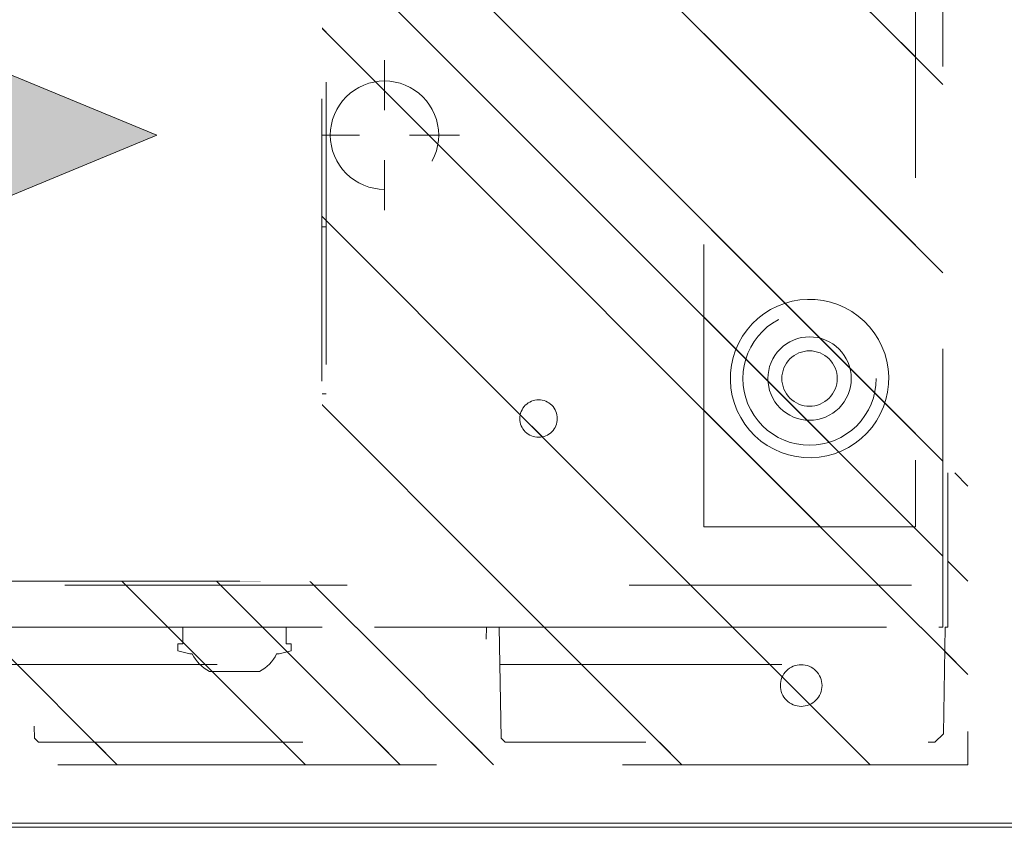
# Model space of a CAD drawing. Header units: inches. Extents: x -456 to -299, y -255 to -14.
# Tile 16 of 45: x -370.08 to -365.43, y -89.8 to -85.98. Entities that reach past the tile are written whole.
import ezdxf

# ---------------------------------------------------------------- set-up
doc = ezdxf.new("R2010")
doc.units = ezdxf.units.IN
doc.header["$LTSCALE"] = 32
doc.header["$MEASUREMENT"] = 0
doc.header["$PDMODE"] = 1
doc.header["$PDSIZE"] = -2
doc.linetypes.add('Dash Style-1', pattern=[0.083328, 0.041656, -0.041672])
for name, color, linetype, lineweight in [('Black', 7, 'Continuous', 18), ('DashLine', 7, 'Dash Style-1', 13), ('DashLineFill', 7, 'Dash Style-1', 13), ('Drawing', 7, 'Continuous', 18), ('Leg_Locator', 7, 'Continuous', 13), ('Metal-Black', 7, 'Continuous', 18), ('Metal-DeskStructure', 7, 'Continuous', 13), ('None', 7, 'Continuous', 18), ('Plastic-BracketCover', 7, 'Continuous', 13), ('SolidLine', 7, 'Continuous', 15)]:
    doc.layers.add(name, color=color, linetype=linetype, lineweight=lineweight)
doc.layers.add('Metal-Leg', color=7, linetype='Continuous', lineweight=18, true_color=0x4c4c4c)
pattern_1 = [(45, (0, 0), (-1.61301565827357, 1.935715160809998), []), (45, (-1.0608, 1.0608), (-0.4723460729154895, 0.4167612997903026), [])]

# ---------------------------------------------------------------- blocks, each defined once
blk = doc.blocks.new('Group-36')
at = {"layer": 'SolidLine'}
for p, q in [((-15, -69.25196850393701), (15, -69.25196850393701)), ((14.98, -69.23196850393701), (-14.98, -69.23196850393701))]:
    blk.add_line(p, q, dxfattribs=at)
blk = doc.blocks.new('Group-37')
at = {"layer": 'None'}
blk.add_blockref('Group-36', (0, 0), dxfattribs=at)
blk = doc.blocks.new('Group-39')
at = {"layer": 'SolidLine', "flags": 128}
for points in [[(-15, 2.755905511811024), (15, 2.755905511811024), (15, -69.25196850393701), (-15, -69.25196850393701)], [(-14.98, 2.755905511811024), (14.98, 2.755905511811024), (14.98, -69.23196850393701), (-14.98, -69.23196850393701)]]:
    blk.add_lwpolyline(points, close=True, dxfattribs=at)
at = {"layer": 'None'}
blk.add_blockref('Group-37', (0, 0), dxfattribs=at)
blk = doc.blocks.new('1BRPT8_Cover (2D)')
at = {"layer": 'DashLineFill', "linetype": 'Continuous', "lineweight": 13}
h = blk.add_hatch(dxfattribs=at)
h.set_pattern_fill('Steel', color=253, style=0, pattern_type=2)
h.set_pattern_definition(pattern_1)
h.paths.add_polyline_path([(-1.594488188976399, -8.763779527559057), (-2.322834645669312, -8.763779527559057), (-2.322834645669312, -8.751066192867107), (-2.826068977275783, -8.742282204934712), (-2.866441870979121, -8.70280193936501), (-2.866441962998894, -6.672971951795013), (-2.84717538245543, -6.653289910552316), (-2.322834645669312, -6.644137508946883), (-2.322834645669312, -6.584208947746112), (-2.847175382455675, -6.575056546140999), (-2.866441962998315, -6.555374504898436), (-2.866441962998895, -4.468247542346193), (-2.847175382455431, -4.448565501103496), (-2.322834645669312, -4.439413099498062), (-2.322834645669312, -4.37948453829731), (-2.847175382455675, -4.370332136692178), (-2.866441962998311, -4.350650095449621), (-2.866441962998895, -2.263523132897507), (-2.847175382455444, -2.243841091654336), (-2.322834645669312, -2.234688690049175), (-2.322834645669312, -2.174760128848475), (-2.847175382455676, -2.165607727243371), (-2.866441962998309, -2.145925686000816), (-2.866441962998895, -0.05879872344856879), (-2.847175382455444, -0.03911668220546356), (-2.322834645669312, -0.02996428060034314), (-2.322834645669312, 0.02996428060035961), (-2.847175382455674, 0.03911668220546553), (-2.866441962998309, 0.05879872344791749), (-2.866441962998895, 2.145925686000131), (-2.847175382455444, 2.165607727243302), (-2.322834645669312, 2.174760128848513), (-2.322834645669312, 2.234688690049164), (-2.847175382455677, 2.243841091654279), (-2.866441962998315, 2.263523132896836), (-2.866441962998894, 4.350650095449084), (-2.84717538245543, 4.37033213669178), (-2.322834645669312, 4.379484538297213), (-2.322834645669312, 4.439413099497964), (-2.847175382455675, 4.448565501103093), (-2.866441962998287, 4.46824754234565), (-2.865499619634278, 6.55537450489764), (-2.84717538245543, 6.575056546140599), (-2.322834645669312, 6.584208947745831), (-2.322834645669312, 6.644137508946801), (-2.847175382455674, 6.653289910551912), (-2.866441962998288, 6.672971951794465), (-2.866441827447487, 8.702801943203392), (-2.826068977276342, 8.742282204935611), (-1.594488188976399, 8.763779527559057), (-1.594488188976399, 8.858267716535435), (-2.97244094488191, 8.858267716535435), (-2.97244094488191, -8.858267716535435), (-1.594488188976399, -8.858267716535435)])
h = blk.add_hatch(dxfattribs=at)
h.set_pattern_fill('Steel', color=253, style=0, pattern_type=2)
h.set_pattern_definition(pattern_1)
h.paths.add_polyline_path([(-2.322834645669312, 8.858267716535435), (-2.322834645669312, -8.858267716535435), (-2.97244094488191, -8.858267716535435), (-2.97244094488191, 8.858267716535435)])
at = {"layer": 'DashLineFill', "flags": 128}
for points in [[(-1.594488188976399, -8.763779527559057), (-2.322834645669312, -8.763779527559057), (-2.322834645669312, -8.751066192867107), (-2.826068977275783, -8.742282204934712), (-2.866441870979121, -8.70280193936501), (-2.866441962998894, -6.672971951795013), (-2.84717538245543, -6.653289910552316), (-2.322834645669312, -6.644137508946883), (-2.322834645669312, -6.584208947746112), (-2.847175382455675, -6.575056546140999), (-2.866441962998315, -6.555374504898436), (-2.866441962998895, -4.468247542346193), (-2.847175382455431, -4.448565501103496), (-2.322834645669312, -4.439413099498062), (-2.322834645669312, -4.37948453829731), (-2.847175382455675, -4.370332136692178), (-2.866441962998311, -4.350650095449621), (-2.866441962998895, -2.263523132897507), (-2.847175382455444, -2.243841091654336), (-2.322834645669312, -2.234688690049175), (-2.322834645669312, -2.174760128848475), (-2.847175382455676, -2.165607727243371), (-2.866441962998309, -2.145925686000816), (-2.866441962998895, -0.05879872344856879), (-2.847175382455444, -0.03911668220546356), (-2.322834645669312, -0.02996428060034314), (-2.322834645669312, 0.02996428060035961), (-2.847175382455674, 0.03911668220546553), (-2.866441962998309, 0.05879872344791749), (-2.866441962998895, 2.145925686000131), (-2.847175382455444, 2.165607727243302), (-2.322834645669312, 2.174760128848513), (-2.322834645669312, 2.234688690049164), (-2.847175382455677, 2.243841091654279), (-2.866441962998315, 2.263523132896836), (-2.866441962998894, 4.350650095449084), (-2.84717538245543, 4.37033213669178), (-2.322834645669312, 4.379484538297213), (-2.322834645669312, 4.439413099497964), (-2.847175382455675, 4.448565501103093), (-2.866441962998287, 4.46824754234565), (-2.865499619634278, 6.55537450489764), (-2.84717538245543, 6.575056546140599), (-2.322834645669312, 6.584208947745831), (-2.322834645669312, 6.644137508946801), (-2.847175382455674, 6.653289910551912), (-2.866441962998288, 6.672971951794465), (-2.866441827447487, 8.702801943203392), (-2.826068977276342, 8.742282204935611), (-1.594488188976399, 8.763779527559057), (-1.594488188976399, 8.858267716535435), (-2.97244094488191, 8.858267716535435), (-2.97244094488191, -8.858267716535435), (-1.594488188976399, -8.858267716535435)], [(-2.322834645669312, 8.858267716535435), (-2.322834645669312, -8.858267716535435), (-2.97244094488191, -8.858267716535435), (-2.97244094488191, 8.858267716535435)]]:
    blk.add_lwpolyline(points, close=True, dxfattribs=at)
at = {"layer": 'SolidLine', "flags": 128}
blk.add_lwpolyline([(-2.500000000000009, -8.070866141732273), (-2.500473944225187, -8.080513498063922), (-2.501891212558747, -8.09006794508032), (-2.504238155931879, -8.099437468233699), (-2.507492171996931, -8.108531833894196), (-2.511621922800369, -8.11726345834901), (-2.516587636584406, -8.125548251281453), (-2.522341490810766, -8.133306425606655), (-2.528828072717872, -8.140463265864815), (-2.535984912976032, -8.146949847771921), (-2.543743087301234, -8.15270370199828), (-2.552027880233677, -8.157669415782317), (-2.560759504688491, -8.161799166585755), (-2.569853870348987, -8.165053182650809), (-2.579223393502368, -8.16740012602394), (-2.588777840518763, -8.1688173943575), (-2.598425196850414, -8.169291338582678), (-2.608072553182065, -8.1688173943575), (-2.61762700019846, -8.16740012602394), (-2.626996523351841, -8.165053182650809), (-2.636090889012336, -8.161799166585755), (-2.644822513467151, -8.157669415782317), (-2.653107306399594, -8.15270370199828), (-2.660865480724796, -8.146949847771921), (-2.668022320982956, -8.140463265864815), (-2.674508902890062, -8.133306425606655), (-2.680262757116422, -8.125548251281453), (-2.685228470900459, -8.11726345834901), (-2.689358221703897, -8.108531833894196), (-2.692612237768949, -8.099437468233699), (-2.694959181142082, -8.09006794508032), (-2.696376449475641, -8.080513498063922), (-2.696850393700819, -8.070866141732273), (-2.696376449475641, -8.061218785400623), (-2.694959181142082, -8.051664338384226), (-2.692612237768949, -8.042294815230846), (-2.689358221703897, -8.03320044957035), (-2.685228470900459, -8.024468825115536), (-2.680262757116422, -8.016184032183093), (-2.674508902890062, -8.00842585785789), (-2.668022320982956, -8.00126901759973), (-2.660865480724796, -7.994782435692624), (-2.653107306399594, -7.989028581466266), (-2.644822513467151, -7.984062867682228), (-2.636090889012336, -7.97993311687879), (-2.626996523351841, -7.976679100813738), (-2.61762700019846, -7.974332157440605), (-2.608072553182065, -7.972914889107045), (-2.598425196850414, -7.972440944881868), (-2.588777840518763, -7.972914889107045), (-2.579223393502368, -7.974332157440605), (-2.569853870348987, -7.976679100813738), (-2.560759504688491, -7.97993311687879), (-2.552027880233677, -7.984062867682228), (-2.543743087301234, -7.989028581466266), (-2.535984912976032, -7.994782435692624), (-2.528828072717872, -8.00126901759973), (-2.522341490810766, -8.00842585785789), (-2.516587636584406, -8.016184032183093), (-2.511621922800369, -8.024468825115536), (-2.507492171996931, -8.03320044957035), (-2.504238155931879, -8.042294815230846), (-2.501891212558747, -8.051664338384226), (-2.500473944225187, -8.061218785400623)], close=True, dxfattribs=at)
blk = doc.blocks.new('Group-50')
at = {"layer": 'DashLine'}
for p, q in [((0.0001991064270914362, -5.984251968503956), (0.0001991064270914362, -5.74803149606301)), ((-0.117911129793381, -6.102362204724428), (-0.3541316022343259, -6.102362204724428)), ((0.1183093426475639, -6.102362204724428), (0.3545298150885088, -6.102362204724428)), ((0.0001991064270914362, -6.2204724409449), (0.0001991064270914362, -6.456692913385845))]:
    blk.add_line(p, q, dxfattribs=at)
at = {"layer": 'DashLine', "flags": 128}
blk.add_lwpolyline([(-0.2557064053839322, -6.10236220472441), (-0.254474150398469, -6.077279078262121), (-0.2507892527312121, -6.052437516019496), (-0.2446871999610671, -6.02807675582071), (-0.2362267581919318, -6.004431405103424), (-0.2254894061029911, -5.981729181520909), (-0.2125785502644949, -5.960188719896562), (-0.1976185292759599, -5.940017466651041), (-0.180753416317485, -5.921409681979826), (-0.1621456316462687, -5.904544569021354), (-0.1419743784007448, -5.889584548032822), (-0.1204339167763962, -5.876673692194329), (-0.09773169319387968, -5.865936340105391), (-0.07408634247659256, -5.857475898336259), (-0.04972558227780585, -5.851373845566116), (-0.02488402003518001, -5.847688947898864), (0.0001991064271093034, -5.846456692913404), (0.02528223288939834, -5.847688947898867), (0.05012379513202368, -5.851373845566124), (0.07448455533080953, -5.857475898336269), (0.09812990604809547, -5.865936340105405), (0.1208321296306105, -5.876673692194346), (0.1423725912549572, -5.889584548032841), (0.1625438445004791, -5.904544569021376), (0.181151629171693, -5.921409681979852), (0.1980167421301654, -5.940017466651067), (0.2129767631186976, -5.960188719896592), (0.2258876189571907, -5.98172918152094), (0.2366249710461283, -6.004431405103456), (0.2450854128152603, -6.028076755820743), (0.2511874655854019, -6.052437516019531), (0.2548723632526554, -6.077279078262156), (0.2561046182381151, -6.102362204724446), (0.2548723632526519, -6.127445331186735), (0.251187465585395, -6.152286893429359), (0.24508541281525, -6.176647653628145), (0.2366249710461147, -6.200293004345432), (0.2258876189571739, -6.222995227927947), (0.2129767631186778, -6.244535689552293), (0.1980167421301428, -6.264706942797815), (0.1811516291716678, -6.283314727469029), (0.1625438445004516, -6.300179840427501), (0.1423725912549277, -6.315139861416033), (0.1208321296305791, -6.328050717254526), (0.09812990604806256, -6.338788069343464), (0.07448455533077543, -6.347248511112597), (0.05012379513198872, -6.353350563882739), (0.02528223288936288, -6.357035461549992), (0.0001991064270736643, -6.358267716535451), (-0.02488402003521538, -6.357035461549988), (-0.04972558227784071, -6.353350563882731), (-0.07408634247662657, -6.347248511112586), (-0.09773169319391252, -6.338788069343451), (-0.1204339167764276, -6.328050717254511), (-0.1419743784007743, -6.315139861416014), (-0.1621456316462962, -6.300179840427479), (-0.1807534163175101, -6.283314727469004), (-0.1976185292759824, -6.264706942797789), (-0.2125785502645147, -6.244535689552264), (-0.2254894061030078, -6.222995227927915), (-0.2362267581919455, -6.200293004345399), (-0.2446871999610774, -6.176647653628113), (-0.250789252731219, -6.152286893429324), (-0.2544741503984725, -6.127445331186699)], close=True, dxfattribs=at)
blk = doc.blocks.new('1BRPT9-Bracket (2D)')
at = {"layer": 'DashLineFill', "linetype": 'Continuous', "lineweight": 13}
h = blk.add_hatch(dxfattribs=at)
h.set_pattern_fill('Steel', color=253, style=0, pattern_type=2)
h.set_pattern_definition(pattern_1)
edge = h.paths.add_edge_path()
edge.add_arc((1.677931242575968, -8.488188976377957), 0.2519685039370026, 269.999999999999, 360.0000000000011)
edge.add_line((1.929899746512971, -8.488188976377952), (1.929899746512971, -7.480314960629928))
edge.add_line((1.929899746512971, -7.480314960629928), (2.323600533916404, -7.480314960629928))
edge.add_line((2.323600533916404, -7.480314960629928), (2.323600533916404, 7.461135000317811))
edge.add_line((2.323600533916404, 7.461135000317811), (1.929899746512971, 7.480314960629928))
edge.add_line((1.929899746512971, 7.480314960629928), (1.929899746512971, 8.488188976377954))
edge.add_arc((1.677931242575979, 8.488188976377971), 0.2519685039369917, 359.999999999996, 450.0000000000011)
edge.add_line((1.677931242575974, 8.740157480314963), (-2.32206875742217, 8.740157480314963))
edge.add_line((-2.32206875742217, 8.740157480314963), (-2.32206875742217, -8.74015748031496))
edge.add_line((-2.32206875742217, -8.74015748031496), (1.677931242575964, -8.74015748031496))
h = blk.add_hatch(dxfattribs=at)
h.set_pattern_fill('Steel', color=253, style=0, pattern_type=2)
h.set_pattern_definition(pattern_1)
h.paths.add_polyline_path([(-1.337816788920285, -6.918786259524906), (-1.346499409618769, -6.918359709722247), (-1.355098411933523, -6.917084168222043), (-1.363530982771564, -6.914971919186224), (-1.371715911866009, -6.912043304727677), (-1.379574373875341, -6.908326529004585), (-1.387030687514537, -6.903857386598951), (-1.394013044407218, -6.898678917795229), (-1.400454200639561, -6.892840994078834), (-1.406292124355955, -6.886399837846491), (-1.411470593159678, -6.87941748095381), (-1.41593973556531, -6.871961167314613), (-1.419656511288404, -6.864102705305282), (-1.42258512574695, -6.855917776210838), (-1.424697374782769, -6.847485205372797), (-1.425972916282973, -6.838886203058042), (-1.426399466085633, -6.830203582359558), (-1.425972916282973, -6.821520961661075), (-1.424697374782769, -6.81292195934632), (-1.42258512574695, -6.804489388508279), (-1.419656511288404, -6.796304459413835), (-1.41593973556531, -6.788445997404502), (-1.411470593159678, -6.780989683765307), (-1.406292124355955, -6.774007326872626), (-1.400454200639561, -6.767566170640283), (-1.394013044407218, -6.761728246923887), (-1.387030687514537, -6.756549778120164), (-1.379574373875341, -6.752080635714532), (-1.371715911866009, -6.748363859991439), (-1.363530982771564, -6.745435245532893), (-1.355098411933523, -6.743322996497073), (-1.346499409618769, -6.74204745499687), (-1.337816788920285, -6.74162090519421), (-1.329134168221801, -6.74204745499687), (-1.320535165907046, -6.743322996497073), (-1.312102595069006, -6.745435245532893), (-1.303917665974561, -6.748363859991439), (-1.296059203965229, -6.752080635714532), (-1.288602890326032, -6.756549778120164), (-1.281620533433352, -6.761728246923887), (-1.275179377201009, -6.767566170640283), (-1.269341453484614, -6.774007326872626), (-1.264162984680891, -6.780989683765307), (-1.259693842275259, -6.788445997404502), (-1.255977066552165, -6.796304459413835), (-1.253048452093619, -6.804489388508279), (-1.250936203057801, -6.81292195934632), (-1.249660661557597, -6.821520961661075), (-1.249234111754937, -6.830203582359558), (-1.249660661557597, -6.838886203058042), (-1.250936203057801, -6.847485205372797), (-1.253048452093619, -6.855917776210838), (-1.255977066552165, -6.864102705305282), (-1.259693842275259, -6.871961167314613), (-1.264162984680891, -6.87941748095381), (-1.269341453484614, -6.886399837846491), (-1.275179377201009, -6.892840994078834), (-1.281620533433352, -6.898678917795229), (-1.288602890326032, -6.903857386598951), (-1.296059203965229, -6.908326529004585), (-1.303917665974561, -6.912043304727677), (-1.312102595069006, -6.914971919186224), (-1.320535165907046, -6.917084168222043), (-1.329134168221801, -6.918359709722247)])
h = blk.add_hatch(dxfattribs=at)
h.set_pattern_fill('Steel', color=253, style=0, pattern_type=2)
h.set_pattern_definition(pattern_1)
h.paths.add_polyline_path([(-1.148840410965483, -8.425196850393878), (-1.179711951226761, -8.423680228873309), (-1.210286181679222, -8.419144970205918), (-1.240268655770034, -8.411634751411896), (-1.269370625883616, -8.401221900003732), (-1.297311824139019, -8.388006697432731), (-1.32382316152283, -8.372116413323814), (-1.348649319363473, -8.353704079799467), (-1.371551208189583, -8.33294701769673), (-1.392308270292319, -8.31004512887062), (-1.410720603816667, -8.285218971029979), (-1.426610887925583, -8.258707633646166), (-1.439826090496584, -8.230766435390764), (-1.450238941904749, -8.201664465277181), (-1.457749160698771, -8.17168199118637), (-1.462284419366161, -8.141107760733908), (-1.463801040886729, -8.11023622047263), (-1.462284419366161, -8.079364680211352), (-1.457749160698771, -8.048790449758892), (-1.450238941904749, -8.018807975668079), (-1.439826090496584, -7.989706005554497), (-1.426610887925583, -7.961764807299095), (-1.410720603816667, -7.935253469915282), (-1.392308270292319, -7.91042731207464), (-1.371551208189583, -7.887525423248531), (-1.348649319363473, -7.866768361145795), (-1.32382316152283, -7.848356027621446), (-1.297311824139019, -7.832465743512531), (-1.269370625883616, -7.819250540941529), (-1.240268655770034, -7.808837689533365), (-1.210286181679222, -7.801327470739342), (-1.179711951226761, -7.796792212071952), (-1.148840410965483, -7.795275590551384), (-1.117968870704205, -7.796792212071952), (-1.087394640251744, -7.801327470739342), (-1.057412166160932, -7.808837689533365), (-1.02831019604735, -7.819250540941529), (-1.000368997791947, -7.832465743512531), (-0.9738576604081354, -7.848356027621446), (-0.9490315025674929, -7.866768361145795), (-0.926129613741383, -7.887525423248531), (-0.905372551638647, -7.91042731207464), (-0.8869602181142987, -7.935253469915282), (-0.8710699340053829, -7.961764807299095), (-0.8578547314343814, -7.989706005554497), (-0.8474418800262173, -8.018807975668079), (-0.8399316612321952, -8.048790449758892), (-0.8353964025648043, -8.079364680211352), (-0.8338797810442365, -8.11023622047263), (-0.8353964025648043, -8.141107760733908), (-0.8399316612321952, -8.17168199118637), (-0.8474418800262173, -8.201664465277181), (-0.8578547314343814, -8.230766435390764), (-0.8710699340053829, -8.258707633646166), (-0.8869602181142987, -8.285218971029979), (-0.905372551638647, -8.31004512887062), (-0.926129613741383, -8.33294701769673), (-0.9490315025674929, -8.353704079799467), (-0.9738576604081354, -8.372116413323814), (-1.000368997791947, -8.388006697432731), (-1.02831019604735, -8.401221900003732), (-1.057412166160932, -8.411634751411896), (-1.087394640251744, -8.419144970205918), (-1.117968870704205, -8.423680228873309)])
h = blk.add_hatch(dxfattribs=at)
h.set_pattern_fill('Steel', color=253, style=0, pattern_type=2)
h.set_pattern_definition(pattern_1)
h.paths.add_polyline_path([(-1.148840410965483, -8.307086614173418), (-1.168135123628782, -8.306138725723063), (-1.187244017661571, -8.303304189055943), (-1.20598306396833, -8.29861030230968), (-1.22417179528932, -8.292102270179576), (-1.241635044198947, -8.2838427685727), (-1.25820463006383, -8.273911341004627), (-1.273720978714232, -8.262403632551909), (-1.288034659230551, -8.2494304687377), (-1.301007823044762, -8.23511678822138), (-1.31251553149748, -8.219600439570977), (-1.322446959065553, -8.203030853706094), (-1.330706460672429, -8.185567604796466), (-1.337214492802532, -8.167378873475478), (-1.341908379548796, -8.148639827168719), (-1.344742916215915, -8.12953093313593), (-1.34569080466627, -8.11023622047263), (-1.344742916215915, -8.090941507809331), (-1.341908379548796, -8.071832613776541), (-1.337214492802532, -8.053093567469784), (-1.330706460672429, -8.034904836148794), (-1.322446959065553, -8.017441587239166), (-1.31251553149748, -8.000872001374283), (-1.301007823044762, -7.985355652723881), (-1.288034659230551, -7.971041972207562), (-1.273720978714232, -7.958068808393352), (-1.25820463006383, -7.946561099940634), (-1.241635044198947, -7.936629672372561), (-1.22417179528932, -7.928370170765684), (-1.20598306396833, -7.921862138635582), (-1.187244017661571, -7.917168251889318), (-1.168135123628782, -7.914333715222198), (-1.148840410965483, -7.913385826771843), (-1.129545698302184, -7.914333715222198), (-1.110436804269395, -7.917168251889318), (-1.091697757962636, -7.921862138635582), (-1.073509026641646, -7.928370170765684), (-1.056045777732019, -7.936629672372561), (-1.039476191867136, -7.946561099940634), (-1.023959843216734, -7.958068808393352), (-1.009646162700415, -7.971041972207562), (-0.996672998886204, -7.985355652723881), (-0.9851652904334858, -8.000872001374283), (-0.975233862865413, -8.017441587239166), (-0.9669743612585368, -8.034904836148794), (-0.960466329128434, -8.053093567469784), (-0.9557724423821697, -8.071832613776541), (-0.9529379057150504, -8.090941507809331), (-0.9519900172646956, -8.11023622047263), (-0.9529379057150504, -8.12953093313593), (-0.9557724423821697, -8.148639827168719), (-0.960466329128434, -8.167378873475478), (-0.9669743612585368, -8.185567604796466), (-0.975233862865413, -8.203030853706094), (-0.9851652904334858, -8.219600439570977), (-0.996672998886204, -8.23511678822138), (-1.009646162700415, -8.2494304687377), (-1.023959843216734, -8.262403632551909), (-1.039476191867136, -8.273911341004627), (-1.056045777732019, -8.2838427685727), (-1.073509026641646, -8.292102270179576), (-1.091697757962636, -8.29861030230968), (-1.110436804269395, -8.303304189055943), (-1.129545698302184, -8.306138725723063)])
at = {"layer": 'DashLineFill'}
blk.add_line((-2.125218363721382, 8.740157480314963), (-2.125218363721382, -8.74015748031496), dxfattribs=at)
at = {"layer": 'DashLineFill', "flags": 128}
blk.add_lwpolyline([(1.677931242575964, -8.74015748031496, 0.4142135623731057), (1.929899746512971, -8.488188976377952), (1.929899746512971, -7.480314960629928), (2.323600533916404, -7.480314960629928), (2.323600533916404, 7.461135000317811), (1.929899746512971, 7.480314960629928), (1.929899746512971, 8.488188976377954, 0.4142135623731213), (1.677931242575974, 8.740157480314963), (-2.32206875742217, 8.740157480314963), (-2.32206875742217, -8.74015748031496)], format="xyb", close=True, dxfattribs=at)
for points in [[(-1.337816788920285, -6.918786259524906), (-1.346499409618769, -6.918359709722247), (-1.355098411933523, -6.917084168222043), (-1.363530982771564, -6.914971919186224), (-1.371715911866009, -6.912043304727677), (-1.379574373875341, -6.908326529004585), (-1.387030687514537, -6.903857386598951), (-1.394013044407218, -6.898678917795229), (-1.400454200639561, -6.892840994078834), (-1.406292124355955, -6.886399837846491), (-1.411470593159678, -6.87941748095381), (-1.41593973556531, -6.871961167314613), (-1.419656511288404, -6.864102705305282), (-1.42258512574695, -6.855917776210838), (-1.424697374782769, -6.847485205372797), (-1.425972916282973, -6.838886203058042), (-1.426399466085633, -6.830203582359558), (-1.425972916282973, -6.821520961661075), (-1.424697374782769, -6.81292195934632), (-1.42258512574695, -6.804489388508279), (-1.419656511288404, -6.796304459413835), (-1.41593973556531, -6.788445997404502), (-1.411470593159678, -6.780989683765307), (-1.406292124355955, -6.774007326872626), (-1.400454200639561, -6.767566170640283), (-1.394013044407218, -6.761728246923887), (-1.387030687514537, -6.756549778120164), (-1.379574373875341, -6.752080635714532), (-1.371715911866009, -6.748363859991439), (-1.363530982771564, -6.745435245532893), (-1.355098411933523, -6.743322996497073), (-1.346499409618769, -6.74204745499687), (-1.337816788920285, -6.74162090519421), (-1.329134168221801, -6.74204745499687), (-1.320535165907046, -6.743322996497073), (-1.312102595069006, -6.745435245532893), (-1.303917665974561, -6.748363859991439), (-1.296059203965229, -6.752080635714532), (-1.288602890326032, -6.756549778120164), (-1.281620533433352, -6.761728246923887), (-1.275179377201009, -6.767566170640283), (-1.269341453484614, -6.774007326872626), (-1.264162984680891, -6.780989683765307), (-1.259693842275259, -6.788445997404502), (-1.255977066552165, -6.796304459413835), (-1.253048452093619, -6.804489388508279), (-1.250936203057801, -6.81292195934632), (-1.249660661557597, -6.821520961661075), (-1.249234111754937, -6.830203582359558), (-1.249660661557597, -6.838886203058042), (-1.250936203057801, -6.847485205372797), (-1.253048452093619, -6.855917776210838), (-1.255977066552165, -6.864102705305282), (-1.259693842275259, -6.871961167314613), (-1.264162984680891, -6.87941748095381), (-1.269341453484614, -6.886399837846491), (-1.275179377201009, -6.892840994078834), (-1.281620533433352, -6.898678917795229), (-1.288602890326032, -6.903857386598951), (-1.296059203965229, -6.908326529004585), (-1.303917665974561, -6.912043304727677), (-1.312102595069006, -6.914971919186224), (-1.320535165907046, -6.917084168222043), (-1.329134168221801, -6.918359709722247)], [(-1.148840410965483, -8.425196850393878), (-1.179711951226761, -8.423680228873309), (-1.210286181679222, -8.419144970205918), (-1.240268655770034, -8.411634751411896), (-1.269370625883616, -8.401221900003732), (-1.297311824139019, -8.388006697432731), (-1.32382316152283, -8.372116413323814), (-1.348649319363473, -8.353704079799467), (-1.371551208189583, -8.33294701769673), (-1.392308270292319, -8.31004512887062), (-1.410720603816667, -8.285218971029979), (-1.426610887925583, -8.258707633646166), (-1.439826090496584, -8.230766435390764), (-1.450238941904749, -8.201664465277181), (-1.457749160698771, -8.17168199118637), (-1.462284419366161, -8.141107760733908), (-1.463801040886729, -8.11023622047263), (-1.462284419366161, -8.079364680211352), (-1.457749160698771, -8.048790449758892), (-1.450238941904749, -8.018807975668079), (-1.439826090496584, -7.989706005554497), (-1.426610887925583, -7.961764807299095), (-1.410720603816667, -7.935253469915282), (-1.392308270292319, -7.91042731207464), (-1.371551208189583, -7.887525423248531), (-1.348649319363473, -7.866768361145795), (-1.32382316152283, -7.848356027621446), (-1.297311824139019, -7.832465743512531), (-1.269370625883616, -7.819250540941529), (-1.240268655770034, -7.808837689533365), (-1.210286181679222, -7.801327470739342), (-1.179711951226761, -7.796792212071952), (-1.148840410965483, -7.795275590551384), (-1.117968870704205, -7.796792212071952), (-1.087394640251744, -7.801327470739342), (-1.057412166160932, -7.808837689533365), (-1.02831019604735, -7.819250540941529), (-1.000368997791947, -7.832465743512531), (-0.9738576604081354, -7.848356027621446), (-0.9490315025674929, -7.866768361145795), (-0.926129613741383, -7.887525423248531), (-0.905372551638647, -7.91042731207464), (-0.8869602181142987, -7.935253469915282), (-0.8710699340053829, -7.961764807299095), (-0.8578547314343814, -7.989706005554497), (-0.8474418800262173, -8.018807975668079), (-0.8399316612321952, -8.048790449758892), (-0.8353964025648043, -8.079364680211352), (-0.8338797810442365, -8.11023622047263), (-0.8353964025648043, -8.141107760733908), (-0.8399316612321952, -8.17168199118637), (-0.8474418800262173, -8.201664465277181), (-0.8578547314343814, -8.230766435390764), (-0.8710699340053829, -8.258707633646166), (-0.8869602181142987, -8.285218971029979), (-0.905372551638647, -8.31004512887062), (-0.926129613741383, -8.33294701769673), (-0.9490315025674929, -8.353704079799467), (-0.9738576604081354, -8.372116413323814), (-1.000368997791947, -8.388006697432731), (-1.02831019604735, -8.401221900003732), (-1.057412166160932, -8.411634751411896), (-1.087394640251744, -8.419144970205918), (-1.117968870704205, -8.423680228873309)], [(-1.148840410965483, -8.307086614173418), (-1.168135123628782, -8.306138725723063), (-1.187244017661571, -8.303304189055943), (-1.20598306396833, -8.29861030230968), (-1.22417179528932, -8.292102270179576), (-1.241635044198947, -8.2838427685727), (-1.25820463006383, -8.273911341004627), (-1.273720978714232, -8.262403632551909), (-1.288034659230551, -8.2494304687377), (-1.301007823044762, -8.23511678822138), (-1.31251553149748, -8.219600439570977), (-1.322446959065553, -8.203030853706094), (-1.330706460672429, -8.185567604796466), (-1.337214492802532, -8.167378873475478), (-1.341908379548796, -8.148639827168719), (-1.344742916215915, -8.12953093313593), (-1.34569080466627, -8.11023622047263), (-1.344742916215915, -8.090941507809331), (-1.341908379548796, -8.071832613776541), (-1.337214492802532, -8.053093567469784), (-1.330706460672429, -8.034904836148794), (-1.322446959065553, -8.017441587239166), (-1.31251553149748, -8.000872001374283), (-1.301007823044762, -7.985355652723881), (-1.288034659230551, -7.971041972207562), (-1.273720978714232, -7.958068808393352), (-1.25820463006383, -7.946561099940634), (-1.241635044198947, -7.936629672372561), (-1.22417179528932, -7.928370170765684), (-1.20598306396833, -7.921862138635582), (-1.187244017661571, -7.917168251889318), (-1.168135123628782, -7.914333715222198), (-1.148840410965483, -7.913385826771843), (-1.129545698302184, -7.914333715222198), (-1.110436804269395, -7.917168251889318), (-1.091697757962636, -7.921862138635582), (-1.073509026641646, -7.928370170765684), (-1.056045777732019, -7.936629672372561), (-1.039476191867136, -7.946561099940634), (-1.023959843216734, -7.958068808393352), (-1.009646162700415, -7.971041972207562), (-0.996672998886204, -7.985355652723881), (-0.9851652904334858, -8.000872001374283), (-0.975233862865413, -8.017441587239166), (-0.9669743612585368, -8.034904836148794), (-0.960466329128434, -8.053093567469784), (-0.9557724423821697, -8.071832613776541), (-0.9529379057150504, -8.090941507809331), (-0.9519900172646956, -8.11023622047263), (-0.9529379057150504, -8.12953093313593), (-0.9557724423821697, -8.148639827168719), (-0.960466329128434, -8.167378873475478), (-0.9669743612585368, -8.185567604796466), (-0.975233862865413, -8.203030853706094), (-0.9851652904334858, -8.219600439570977), (-0.996672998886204, -8.23511678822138), (-1.009646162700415, -8.2494304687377), (-1.023959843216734, -8.262403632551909), (-1.039476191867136, -8.273911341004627), (-1.056045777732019, -8.2838427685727), (-1.073509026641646, -8.292102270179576), (-1.091697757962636, -8.29861030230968), (-1.110436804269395, -8.303304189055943), (-1.129545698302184, -8.306138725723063)]]:
    blk.add_lwpolyline(points, close=True, dxfattribs=at)
at = {"layer": 'DashLineFill', "linetype": 'Continuous', "lineweight": 5}
blk.add_point((0.0001991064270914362, -6.102362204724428), dxfattribs=at)
at = {"layer": 'Metal-DeskStructure', "color": 7}
blk.add_blockref('Group-50', (0, 0), dxfattribs=at)
blk = doc.blocks.new('1BRPT5-RightBeam (2D)')
at = {"layer": 'DashLineFill', "linetype": 'Continuous', "lineweight": 13}
h = blk.add_hatch(dxfattribs=at)
h.set_pattern_fill('Steel', color=253, style=0, pattern_type=2)
h.set_pattern_definition(pattern_1)
h.paths.add_polyline_path([(-1.850393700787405, 0.4999999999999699), (20.47244094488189, 0.4999999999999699), (20.47244094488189, -0.5000000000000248), (-1.850393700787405, -0.5000000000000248)])
at = {"layer": 'DashLineFill', "flags": 128}
blk.add_lwpolyline([(-1.850393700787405, 0.4999999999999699), (20.47244094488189, 0.4999999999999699), (20.47244094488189, -0.5000000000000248), (-1.850393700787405, -0.5000000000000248)], close=True, dxfattribs=at)
at = {"layer": 'SolidLine', "flags": 128}
for points in [[(-1.176804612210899, -0.3730440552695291), (-1.213238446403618, -0.3685818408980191), (-1.249059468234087, -0.3605699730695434), (-1.283922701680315, -0.3490856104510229), (-1.317492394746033, -0.3342393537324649), (-1.349445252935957, -0.3161741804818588), (-1.37947355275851, -0.2950640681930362), (-1.407288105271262, -0.2711123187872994), (-1.432621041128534, -0.244549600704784), (-1.455228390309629, -0.2156317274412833), (-1.474892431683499, -0.1846371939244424), (-1.491423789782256, -0.1518644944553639), (-1.504663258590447, -0.117629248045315), (-1.514483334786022, -0.0822611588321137), (-1.520789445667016, -0.04610084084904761), (-1.523520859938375, -0.009496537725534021), (-1.522651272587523, 0.02719923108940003), (-1.518189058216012, 0.06363306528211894), (-1.510177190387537, 0.09945408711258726), (-1.498692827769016, 0.134317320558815), (-1.483846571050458, 0.1678870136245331), (-1.465781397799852, 0.1998398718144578), (-1.44467128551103, 0.2298681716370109), (-1.420719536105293, 0.2576827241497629), (-1.394156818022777, 0.2830156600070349), (-1.365238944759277, 0.30562300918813), (-1.334244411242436, 0.325287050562), (-1.301471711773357, 0.3418184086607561), (-1.267236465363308, 0.3550578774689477), (-1.231868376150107, 0.3648779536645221), (-1.195708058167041, 0.3711840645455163), (-1.159103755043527, 0.3739154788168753), (-1.122407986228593, 0.373045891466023), (-1.085974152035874, 0.368583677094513), (-1.050153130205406, 0.3605718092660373), (-1.015289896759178, 0.3490874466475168), (-0.9817202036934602, 0.3342411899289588), (-0.9497673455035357, 0.3161760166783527), (-0.9197390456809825, 0.2950659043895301), (-0.8919244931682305, 0.2711141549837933), (-0.8665915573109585, 0.2445514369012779), (-0.8439842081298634, 0.2156335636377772), (-0.8243201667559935, 0.1846390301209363), (-0.8077888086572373, 0.1518663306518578), (-0.7945493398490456, 0.1176310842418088), (-0.7847292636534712, 0.0822629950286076), (-0.7784231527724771, 0.0461026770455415), (-0.7756917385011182, 0.009498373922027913), (-0.7765613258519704, -0.02719739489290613), (-0.7810235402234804, -0.06363122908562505), (-0.789035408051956, -0.09945225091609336), (-0.8005197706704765, -0.1343154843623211), (-0.8153660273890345, -0.1678851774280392), (-0.8334312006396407, -0.1998380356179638), (-0.8545413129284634, -0.229866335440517), (-0.8784930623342, -0.257680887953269), (-0.9050557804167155, -0.2830138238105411), (-0.9339736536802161, -0.305621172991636), (-0.9649681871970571, -0.3252852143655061), (-0.9977408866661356, -0.3418165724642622), (-1.031976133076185, -0.3550560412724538), (-1.067344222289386, -0.3648761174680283), (-1.103504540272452, -0.3711822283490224), (-1.140108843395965, -0.3739136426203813)], [(-1.149606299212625, -0.1308464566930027), (-1.162431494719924, -0.130216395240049), (-1.175133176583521, -0.1283322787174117), (-1.187589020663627, -0.1252122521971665), (-1.199679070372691, -0.1208863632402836), (-1.211286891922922, -0.1153962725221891), (-1.222300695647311, -0.1087948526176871), (-1.232614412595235, -0.1011456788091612), (-1.242128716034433, -0.09252241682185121), (-1.250751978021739, -0.08300811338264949), (-1.258401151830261, -0.07269439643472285), (-1.265002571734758, -0.06168059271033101), (-1.270492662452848, -0.05007277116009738), (-1.274818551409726, -0.03798272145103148), (-1.277938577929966, -0.02552687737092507), (-1.279822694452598, -0.01282519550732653), (-1.280452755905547, -2.794655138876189e-14), (-1.279822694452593, 0.01282519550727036), (-1.277938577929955, 0.02552687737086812), (-1.27481855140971, 0.03798272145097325), (-1.270492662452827, 0.05007277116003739), (-1.265002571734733, 0.06168059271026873), (-1.258401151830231, 0.07269439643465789), (-1.250751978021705, 0.08300811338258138), (-1.242128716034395, 0.09252241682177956), (-1.232614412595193, 0.1011456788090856), (-1.222300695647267, 0.1087948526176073), (-1.211286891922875, 0.1153962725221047), (-1.199679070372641, 0.1208863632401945), (-1.187589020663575, 0.1252122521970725), (-1.175133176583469, 0.1283322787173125), (-1.16243149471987, 0.1302163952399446), (-1.149606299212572, 0.1308464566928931), (-1.136781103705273, 0.1302163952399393), (-1.124079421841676, 0.128332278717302), (-1.11162357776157, 0.1252122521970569), (-1.099533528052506, 0.1208863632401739), (-1.087925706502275, 0.1153962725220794), (-1.076911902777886, 0.1087948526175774), (-1.066598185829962, 0.1011456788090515), (-1.057083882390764, 0.09252241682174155), (-1.048460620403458, 0.08300811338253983), (-1.040811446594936, 0.07269439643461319), (-1.034210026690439, 0.06168059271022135), (-1.028719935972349, 0.05007277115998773), (-1.024394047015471, 0.03798272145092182), (-1.021274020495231, 0.02552687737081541), (-1.019389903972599, 0.01282519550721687), (-1.01875984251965, -8.171201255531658e-14), (-1.019389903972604, -0.01282519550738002), (-1.021274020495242, -0.02552687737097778), (-1.024394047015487, -0.03798272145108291), (-1.02871993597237, -0.05007277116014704), (-1.034210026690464, -0.06168059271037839), (-1.040811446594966, -0.07269439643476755), (-1.048460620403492, -0.08300811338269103), (-1.057083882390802, -0.09252241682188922), (-1.066598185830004, -0.1011456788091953), (-1.07691190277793, -0.1087948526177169), (-1.087925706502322, -0.1153962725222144), (-1.099533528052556, -0.1208863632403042), (-1.111623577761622, -0.1252122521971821), (-1.124079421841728, -0.1283322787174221), (-1.136781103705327, -0.1302163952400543)]]:
    blk.add_lwpolyline(points, close=True, dxfattribs=at)
blk = doc.blocks.new('Group-63')
at = {"layer": 'DashLineFill', "linetype": 'Continuous', "lineweight": 13}
h = blk.add_hatch(dxfattribs=at)
h.set_pattern_fill('Steel', color=253, style=0, pattern_type=2)
h.set_pattern_definition(pattern_1)
h.paths.add_polyline_path([(-2.066929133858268, 1.397637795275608), (2.066929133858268, 1.397637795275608), (2.066929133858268, 0.1377952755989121), (2.106299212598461, 0.1377952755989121), (2.106299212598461, -0.1377952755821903), (2.066929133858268, -0.1377952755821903), (2.066929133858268, -5.275590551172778), (2.106299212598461, -5.275590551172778), (2.106299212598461, -5.55118110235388), (2.066929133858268, -5.55118110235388), (2.066929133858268, -5.82677165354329), (-2.066929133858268, -5.82677165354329), (-2.066929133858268, -5.55118110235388), (-2.106299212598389, -5.55118110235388), (-2.106299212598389, -5.275590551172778), (-2.066929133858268, -5.275590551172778), (-2.066929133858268, -0.1377952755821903), (-2.106299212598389, -0.1377952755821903), (-2.106299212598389, 0.1377952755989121), (-2.066929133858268, 0.1377952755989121)])
at = {"layer": 'DashLineFill', "flags": 128}
blk.add_lwpolyline([(-2.066929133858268, 1.397637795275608), (2.066929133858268, 1.397637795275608), (2.066929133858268, 0.1377952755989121), (2.106299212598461, 0.1377952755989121), (2.106299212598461, -0.1377952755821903), (2.066929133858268, -0.1377952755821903), (2.066929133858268, -5.275590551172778), (2.106299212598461, -5.275590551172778), (2.106299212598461, -5.55118110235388), (2.066929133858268, -5.55118110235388), (2.066929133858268, -5.82677165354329), (-2.066929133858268, -5.82677165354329), (-2.066929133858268, -5.55118110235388), (-2.106299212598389, -5.55118110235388), (-2.106299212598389, -5.275590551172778), (-2.066929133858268, -5.275590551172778), (-2.066929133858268, -0.1377952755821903), (-2.106299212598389, -0.1377952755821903), (-2.106299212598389, 0.1377952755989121), (-2.066929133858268, 0.1377952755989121)], close=True, dxfattribs=at)
at = {"layer": 'SolidLine', "flags": 128}
blk.add_lwpolyline([(-1.220472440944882, -5.826771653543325), (-1.220472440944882, -5.182588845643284), (-0.4330708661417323, -5.182588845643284), (-0.4330708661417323, -5.826771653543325)], dxfattribs=at)
blk = doc.blocks.new('TL14_upper_leg (2D)')
at = {"layer": 'SolidLine', "flags": 128}
blk.add_lwpolyline([(-2.322834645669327, -5.150007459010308), (-2.401574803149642, -5.150007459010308), (-2.401574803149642, -5.125984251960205), (-2.434055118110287, -5.125984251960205), (-2.4493110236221, -5.182920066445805), (-2.4493110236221, -5.194495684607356, 0.1579749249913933), (-2.531479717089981, -5.27563011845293), (-2.531479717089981, -5.511771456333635, 0.1560270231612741), (-2.4493110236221, -5.592846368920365), (-2.4493110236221, -5.60448150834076), (-2.434055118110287, -5.66141732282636), (-2.401574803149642, -5.66141732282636), (-2.401574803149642, -5.637394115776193), (-2.322834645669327, -5.637394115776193)], format="xyb", close=True, dxfattribs=at)
at = {"layer": 'DashLine', "color": 7}
blk.add_blockref('Group-63', (0, 0), dxfattribs=at)
blk = doc.blocks.new('SlateLegLocator-C')
at = {"color": 255, "linetype": 'Dash Style-1', "lineweight": 5}
blk.add_wipeout([(-2.106299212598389, 1.3779527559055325), (2.10629921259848, 1.3779527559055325), (2.10629921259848, -5.807086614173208), (-2.106299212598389, -5.807086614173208)], dxfattribs=at).dxf.layer = 'Black'
at = {"layer": 'Leg_Locator', "linetype": 'Continuous', "lineweight": 0, "true_color": 0xff0000}
h = blk.add_hatch(color=1, dxfattribs=at)
edge = h.paths.add_edge_path()
edge.add_line((4.475859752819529e-14, -5.0275590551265), (-0.4794678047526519, -3.866141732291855))
edge.add_line((-0.4794678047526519, -3.866141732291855), (-0.1181102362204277, -3.866141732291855))
edge.add_line((-0.1181102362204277, -3.866141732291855), (-0.1181102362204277, -1.37222430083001))
edge.add_arc((4.476974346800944e-14, -0.1574803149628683), 1.220472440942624, 264.4465558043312, 275.5534441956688)
edge.add_line((0.1181102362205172, -1.37222430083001), (0.1181102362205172, -3.866141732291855))
edge.add_line((0.1181102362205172, -3.866141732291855), (0.4794678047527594, -3.866141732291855))
edge.add_line((0.4794678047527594, -3.866141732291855), (4.474198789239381e-14, -5.0275590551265))
at = {"layer": 'Black', "linetype": 'Dash Style-1', "lineweight": 5, "flags": 128}
blk.add_lwpolyline([(-2.106299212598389, 1.377952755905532), (2.106299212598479, 1.377952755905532), (2.106299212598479, -5.807086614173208), (-2.106299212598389, -5.807086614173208)], close=True, dxfattribs=at)
at = {"layer": 'Leg_Locator', "flags": 128}
blk.add_lwpolyline([(4.475859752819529e-14, -5.0275590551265), (-0.4794678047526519, -3.866141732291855), (-0.1181102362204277, -3.866141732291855), (-0.1181102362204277, -1.37222430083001, 0.04850091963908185), (0.1181102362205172, -1.37222430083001), (0.1181102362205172, -3.866141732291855), (0.4794678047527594, -3.866141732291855)], format="xyb", close=True, dxfattribs=at)
blk = doc.blocks.new('StructEnd-C (2D)')
at = {"layer": 'Metal-Black', "color": 7}
blk.add_blockref('1BRPT9-Bracket (2D)', (0, 0), dxfattribs=at)
at = {"layer": 'Metal-DeskStructure', "color": 7}
blk.add_blockref('1BRPT5-RightBeam (2D)', (0.0007658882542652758, -8.110237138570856), dxfattribs=at)
at = {"layer": 'Metal-Leg', "color": 7}
blk.add_blockref('TL14_upper_leg (2D)', (0, 0), dxfattribs=at)
at = {"layer": 'Plastic-BracketCover', "color": 7}
blk.add_blockref('1BRPT8_Cover (2D)', (0, 0), dxfattribs=at)
at = {"layer": 'Metal-DeskStructure', "color": 7}
blk.add_blockref('SlateLegLocator-C', (0, 0), dxfattribs=at)
blk = doc.blocks.new('Group-68')
at = {"layer": 'None'}
blk.add_blockref('Group-39', (0, 0), dxfattribs=at)
at = {"layer": 'SolidLine', "color": 7, "rotation": 90}
blk.add_blockref('StructEnd-C (2D)', (0, -65.98425196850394), dxfattribs=at)
blk = doc.blocks.new('SL Floating Runoff Desk (2D)')
at = {"layer": 'None'}
blk.add_blockref('Group-68', (0, 0), dxfattribs=at)
at = {"layer": 'Drawing', "color": 0, "flags": 1}
for tag in ['Tag', 'Catalog', 'Option1', 'Option2', 'Option3', 'Option4', 'Option5', 'Option6', 'Option7', 'Option8', 'Option9', 'Option10', 'Option11', 'Option12', 'Custom', 'FinishGroup', 'Discount', 'Item2', 'Item3', 'Item6', 'Item9', 'Item10', 'Item12', 'Item13', 'Item16', 'Item19', 'Item20', 'Item21', 'Item22', 'Item23', 'Item24', 'Item25', 'Item8', 'Item18', 'Item1', 'Item4', 'Item5', 'Item7', 'Item11', 'Item14', 'Item15', 'Item17']:
    blk.add_attdef(tag, (-30.00000000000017, -74.81889763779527), '', height=0.007086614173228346, dxfattribs=at)
blk = doc.blocks.new('Group-71')
at = {"layer": 'DashLine', "flags": 128}
blk.add_lwpolyline([(-15, -3.248031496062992), (15, -3.248031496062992), (14.25196850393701, -2.5), (-14.25196850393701, -2.5), (-15, -3.248031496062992)], close=True, dxfattribs=at)
at = {"layer": 'SolidLine', "flags": 128}
blk.add_lwpolyline([(-15.01968503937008, 3.267716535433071), (15.01968503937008, 3.267716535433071), (15.01968503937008, -3.267716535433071), (-15.01968503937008, -3.267716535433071)], close=True, dxfattribs=at)
blk = doc.blocks.new('Group-72')
at = {"layer": 'None'}
blk.add_blockref('Group-71', (0, 0), dxfattribs=at)
blk = doc.blocks.new('SL End Leg Box (2D)')
at = {"layer": 'None'}
blk.add_blockref('Group-72', (0, 0), dxfattribs=at)
at = {"layer": 'Drawing', "color": 0, "flags": 1}
for tag in ['Tag', 'Catalog', 'Option1', 'Option2', 'Option3', 'Option4', 'Option5', 'Option6', 'Option7', 'Option8', 'Option9', 'Option10', 'Option11', 'Option12', 'Custom', 'FinishGroup', 'Discount', 'Item2', 'Item3', 'Item6', 'Item9', 'Item10', 'Item12', 'Item13', 'Item16', 'Item19', 'Item20', 'Item21', 'Item22', 'Item23', 'Item24', 'Item25', 'Item8', 'Item18', 'Item1', 'Item4', 'Item5', 'Item7', 'Item11', 'Item14', 'Item15', 'Item17']:
    blk.add_attdef(tag, (-30.01968503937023, -74.81869853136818), '', height=0.007086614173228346, dxfattribs=at)

msp = doc.modelspace()

# ---------------------------------------------------------------- block references
at = {"layer": 'Drawing'}
msp.add_blockref('SL Floating Runoff Desk (2D)', (-374.4593240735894, -20.54440263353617), dxfattribs=at)

# ---------------------------------------------------------------- next in the draw order: block references
msp.add_blockref('SL End Leg Box (2D)', (-374.4593240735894, -86.52845549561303), dxfattribs=at)

doc.saveas('drawing.dxf')
